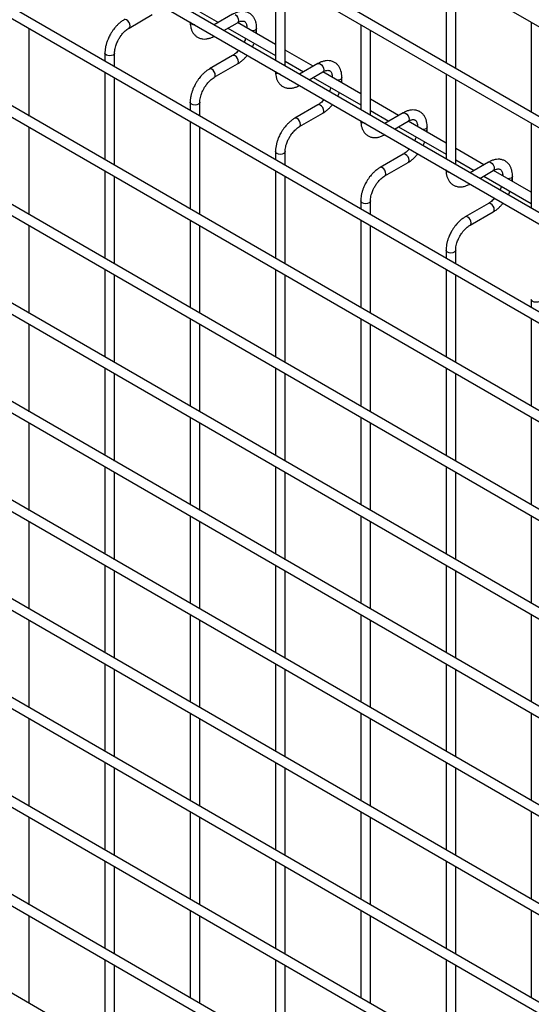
# Model space of a CAD drawing. Header units: inches. Extents: x 0.2 to 10.8, y 0.2 to 8.2.
# Tile 21 of 26: x 9.6 to 10.1, y 6.5 to 7.4. Entities that reach past the tile are written whole.
import ezdxf

# ---------------------------------------------------------------- set-up
doc = ezdxf.new("R2010")
doc.units = ezdxf.units.IN
doc.header["$MEASUREMENT"] = 0

msp = doc.modelspace()

# ---------------------------------------------------------------- linework, layer by layer
for p, q in [((8.97163, 8.02077), (10.53944, 7.11569)), ((8.97163, 7.92778), (10.53944, 7.0227)), ((10.54389, 7.0304), (8.97607, 7.93547)), ((8.97163, 7.83932), (10.53944, 6.93424)), ((10.44797, 6.99731), (9.06609, 7.79505)), ((10.54389, 6.85056), (8.97607, 7.75563)), ((8.97163, 7.74794), (10.53944, 6.84286)), ((10.54389, 6.75983), (8.97607, 7.66491)), ((8.97163, 7.65721), (10.53944, 6.75213)), ((8.97163, 7.56648), (10.53944, 6.6614)), ((10.54389, 6.6691), (8.97607, 7.57418)), ((8.97163, 7.47576), (10.53944, 6.57068)), ((10.54389, 6.57838), (8.97607, 7.48345)), ((9.84308, 7.4247), (9.84308, 7.34651)), ((10.00021, 7.42698), (10.00021, 7.34425)), ((10.0091, 7.33912), (10.0091, 7.42185)), ((9.85197, 7.34137), (9.85197, 7.41957)), ((8.97163, 7.38503), (10.53944, 6.47995)), ((10.54389, 6.48765), (8.97607, 7.39273)), ((9.70813, 7.37629), (9.72946, 7.3886)), ((9.7734, 7.39114), (9.79042, 7.38132)), ((9.80358, 7.38892), (9.7866, 7.37911)), ((9.61626, 7.29533), (9.61626, 7.3758)), ((9.79549, 7.37398), (9.80802, 7.38122)), ((9.79931, 7.37619), (9.84308, 7.35092)), ((9.84308, 7.36118), (9.80822, 7.38131)), ((9.82569, 7.37384), (9.82569, 7.37615)), ((9.92164, 7.37934), (9.92164, 7.30115)), ((10.07878, 7.38163), (10.07878, 7.2989)), ((9.93053, 7.29602), (9.93053, 7.37421)), ((9.68594, 7.35326), (9.68594, 7.34584)), ((9.69483, 7.34071), (9.69483, 7.35326)), ((9.80358, 7.35095), (9.78225, 7.33863)), ((9.87788, 7.34109), (9.85197, 7.35605)), ((9.78669, 7.33093), (9.80802, 7.34325)), ((9.85197, 7.34579), (9.86899, 7.33596)), ((9.88215, 7.34356), (9.86516, 7.33376)), ((9.68594, 7.33557), (9.68594, 7.25511)), ((9.69483, 7.24998), (9.69483, 7.33044)), ((9.87405, 7.32862), (9.88659, 7.33586)), ((9.87788, 7.33083), (9.92164, 7.30556)), ((9.92164, 7.31583), (9.88679, 7.33595)), ((9.90425, 7.32848), (9.90425, 7.3308)), ((10.00021, 7.33399), (10.00021, 7.25579)), ((10.0091, 7.25066), (10.0091, 7.32886)), ((9.76451, 7.30791), (9.76451, 7.30048)), ((9.7734, 7.29535), (9.7734, 7.30791)), ((9.88215, 7.30559), (9.86082, 7.29328)), ((9.95644, 7.29574), (9.93053, 7.3107)), ((8.97163, 7.2943), (10.53944, 6.38922)), ((10.54389, 6.39692), (8.97607, 7.302)), ((9.86526, 7.28558), (9.88659, 7.29789)), ((9.93053, 7.30043), (9.94755, 7.29061)), ((9.96071, 7.2982), (9.94373, 7.2884)), ((9.61626, 7.20461), (9.61626, 7.28507)), ((9.76451, 7.29022), (9.76451, 7.20975)), ((9.7734, 7.20462), (9.7734, 7.28509)), ((9.95262, 7.28327), (9.96516, 7.29051)), ((9.95644, 7.28547), (10.00021, 7.26021)), ((10.00021, 7.27047), (9.96536, 7.29059)), ((9.98282, 7.28313), (9.98282, 7.28544)), ((10.07878, 7.28863), (10.07878, 7.21044)), ((9.84308, 7.26255), (9.84308, 7.25512)), ((9.85197, 7.24999), (9.85197, 7.26255)), ((9.96071, 7.26023), (9.93938, 7.24792)), ((10.03501, 7.25038), (10.0091, 7.26534)), ((9.94383, 7.24022), (9.96516, 7.25254)), ((10.0091, 7.25508), (10.02612, 7.24525)), ((10.03928, 7.25285), (10.0223, 7.24304)), ((9.68594, 7.24485), (9.68594, 7.16438)), ((9.69483, 7.15925), (9.69483, 7.23971)), ((9.84308, 7.24486), (9.84308, 7.1644)), ((9.85197, 7.15927), (9.85197, 7.23973)), ((10.03119, 7.23791), (10.04373, 7.24515)), ((10.03501, 7.24012), (10.07878, 7.21485)), ((10.07878, 7.22512), (10.04392, 7.24524)), ((10.06139, 7.23777), (10.06139, 7.24008)), ((9.92164, 7.2172), (9.92164, 7.20977)), ((9.93053, 7.20464), (9.93053, 7.2172)), ((10.03928, 7.21488), (10.01795, 7.20256)), ((8.97163, 7.20358), (10.53944, 6.2985)), ((10.54389, 6.3062), (8.97607, 7.21127)), ((10.0224, 7.19487), (10.04373, 7.20718)), ((9.61626, 7.11388), (9.61626, 7.19434)), ((9.76451, 7.19949), (9.76451, 7.11903)), ((9.7734, 7.1139), (9.7734, 7.19436)), ((9.92164, 7.1995), (9.92164, 7.11904)), ((9.93053, 7.11391), (9.93053, 7.19437)), ((10.00021, 7.17184), (10.00021, 7.16441)), ((10.0091, 7.15928), (10.0091, 7.17184)), ((9.68594, 7.15412), (9.68594, 7.07366)), ((9.69483, 7.06852), (9.69483, 7.14899)), ((9.84308, 7.15413), (9.84308, 7.07367)), ((9.85197, 7.06854), (9.85197, 7.149)), ((10.00021, 7.15415), (10.00021, 7.07369)), ((10.0091, 7.06855), (10.0091, 7.14902)), ((10.07878, 7.12648), (10.07878, 7.11906)), ((8.97163, 7.11285), (10.53944, 6.20777)), ((10.54389, 6.21547), (8.97607, 7.12055)), ((9.61626, 7.02315), (9.61626, 7.10362)), ((9.76451, 7.10876), (9.76451, 7.0283)), ((9.7734, 7.02317), (9.7734, 7.10363)), ((9.92164, 7.10878), (9.92164, 7.02832)), ((9.93053, 7.02318), (9.93053, 7.10365)), ((10.07878, 7.10879), (10.07878, 7.02833)), ((9.68594, 7.06339), (9.68594, 6.98293)), ((9.69483, 6.9778), (9.69483, 7.05826)), ((9.84308, 7.06341), (9.84308, 6.98294)), ((9.85197, 6.97781), (9.85197, 7.05828)), ((10.00021, 7.06342), (10.00021, 6.98296)), ((10.0091, 6.97783), (10.0091, 7.05829)), ((8.97163, 7.02212), (10.53944, 6.11704)), ((10.54389, 6.12474), (8.97607, 7.02982)), ((9.61626, 6.93243), (9.61626, 7.01289)), ((9.76451, 7.01804), (9.76451, 6.93757)), ((9.7734, 6.93244), (9.7734, 7.01291)), ((9.92164, 7.01805), (9.92164, 6.93759)), ((9.93053, 6.93246), (9.93053, 7.01292)), ((10.07878, 7.01807), (10.07878, 6.9376)), ((9.68594, 6.97267), (9.68594, 6.8922)), ((9.69483, 6.88707), (9.69483, 6.96753)), ((9.84308, 6.97268), (9.84308, 6.89222)), ((9.85197, 6.88709), (9.85197, 6.96755)), ((10.00021, 6.9727), (10.00021, 6.89223)), ((10.0091, 6.8871), (10.0091, 6.96756)), ((8.97163, 6.9314), (10.53944, 6.02632)), ((10.54389, 6.03401), (8.97607, 6.93909)), ((9.61626, 6.8417), (9.61626, 6.92216)), ((9.76451, 6.92731), (9.76451, 6.84685)), ((9.7734, 6.84172), (9.7734, 6.92218)), ((9.92164, 6.92732), (9.92164, 6.84686)), ((9.93053, 6.84173), (9.93053, 6.92219)), ((10.07878, 6.92734), (10.07878, 6.84688)), ((9.68594, 6.88194), (9.68594, 6.80148)), ((9.69483, 6.79634), (9.69483, 6.87681)), ((9.84308, 6.88195), (9.84308, 6.80149)), ((9.85197, 6.79636), (9.85197, 6.87682)), ((10.00021, 6.88197), (10.00021, 6.80151)), ((10.0091, 6.79637), (10.0091, 6.87684)), ((10.54389, 5.94329), (8.97607, 6.84837)), ((9.61626, 6.75097), (9.61626, 6.83144)), ((9.76451, 6.83658), (9.76451, 6.75612)), ((9.7734, 6.75099), (9.7734, 6.83145)), ((9.92164, 6.8366), (9.92164, 6.75613)), ((9.93053, 6.751), (9.93053, 6.83147)), ((10.07878, 6.83661), (10.07878, 6.75615)), ((9.68594, 6.79121), (9.68594, 6.71075)), ((9.69483, 6.70562), (9.69483, 6.78608)), ((9.84308, 6.79123), (9.84308, 6.71076)), ((9.85197, 6.70563), (9.85197, 6.7861)), ((10.00021, 6.79124), (10.00021, 6.71078)), ((10.0091, 6.70565), (10.0091, 6.78611)), ((9.76451, 6.74586), (9.76451, 6.66539)), ((9.7734, 6.66026), (9.7734, 6.74072)), ((9.92164, 6.74587), (9.92164, 6.66541)), ((9.93053, 6.66028), (9.93053, 6.74074)), ((10.07878, 6.74589), (10.07878, 6.66542)), ((9.61626, 6.66025), (9.61626, 6.74071)), ((9.68594, 6.70049), (9.68594, 6.62002)), ((9.84308, 6.7005), (9.84308, 6.62004)), ((10.00021, 6.70052), (10.00021, 6.62005)), ((9.69483, 6.61489), (9.69483, 6.69535)), ((9.85197, 6.61491), (9.85197, 6.69537)), ((10.0091, 6.61492), (10.0091, 6.69538)), ((9.76451, 6.65513), (9.76451, 6.57467)), ((9.92164, 6.65514), (9.92164, 6.57468)), ((10.07878, 6.65516), (10.07878, 6.5747)), ((9.61626, 6.56952), (9.61626, 6.64998)), ((9.7734, 6.56954), (9.7734, 6.65)), ((9.93053, 6.56955), (9.93053, 6.65001)), ((9.68594, 6.60976), (9.68594, 6.5293)), ((9.84308, 6.60977), (9.84308, 6.52931)), ((10.00021, 6.60979), (10.00021, 6.52933)), ((9.69483, 6.52416), (9.69483, 6.60463)), ((9.85197, 6.52418), (9.85197, 6.60464)), ((10.0091, 6.52419), (10.0091, 6.60466)), ((9.76451, 6.5644), (9.76451, 6.48394)), ((9.92164, 6.56442), (9.92164, 6.48395)), ((10.07878, 6.56443), (10.07878, 6.48397)), ((9.61626, 6.47879), (9.61626, 6.55926)), ((9.7734, 6.47881), (9.7734, 6.55927)), ((9.93053, 6.47882), (9.93053, 6.55929)), ((9.68594, 6.51903), (9.68594, 6.43857)), ((9.84308, 6.51905), (9.84308, 6.43858)), ((10.00021, 6.51906), (10.00021, 6.4386)), ((9.69483, 6.43344), (9.69483, 6.5139)), ((9.85197, 6.43345), (9.85197, 6.51392)), ((10.0091, 6.43347), (10.0091, 6.51393))]:
    msp.add_line(p, q)
at = {"flags": 128}
for points in [[(9.7059, 7.38377), (9.7047, 7.38419), (9.70368, 7.38399), (9.70367, 7.38398)], [(9.8058, 7.3887), (9.807, 7.38773), (9.80802, 7.38635), (9.80871, 7.38478), (9.80894, 7.38325), (9.80871, 7.382), (9.80802, 7.38122), (9.80802, 7.38122)], [(9.70812, 7.37629), (9.70813, 7.37629), (9.70881, 7.37707), (9.70905, 7.37833), (9.70881, 7.37985), (9.70813, 7.38142), (9.70711, 7.3828), (9.7059, 7.38377)], [(9.76581, 7.3799), (9.76485, 7.38073), (9.76451, 7.3816)], [(9.76875, 7.37915), (9.76725, 7.37934), (9.76581, 7.3799)], [(9.82569, 7.37614), (9.82535, 7.37517), (9.82438, 7.37434), (9.82294, 7.37378), (9.82158, 7.37359)], [(9.69483, 7.35327), (9.69483, 7.35326), (9.69449, 7.35228), (9.69353, 7.35145), (9.69209, 7.35089), (9.69039, 7.3507), (9.68869, 7.35089), (9.68724, 7.35145), (9.68628, 7.35228), (9.68594, 7.35326), (9.68594, 7.35328)], [(9.80894, 7.34528), (9.80871, 7.34681), (9.80802, 7.34838), (9.807, 7.34976), (9.8058, 7.35073), (9.8046, 7.35114), (9.80358, 7.35095)], [(9.78447, 7.33841), (9.78327, 7.33883), (9.78225, 7.33863), (9.78224, 7.33862)], [(9.80802, 7.34325), (9.80802, 7.34325), (9.80871, 7.34403), (9.80894, 7.34528)], [(9.88215, 7.34356), (9.88317, 7.34376), (9.88437, 7.34334)], [(9.88437, 7.34334), (9.88557, 7.34237), (9.88659, 7.34099), (9.88727, 7.33942), (9.88751, 7.3379), (9.88727, 7.33665), (9.88659, 7.33586), (9.88659, 7.33586)], [(9.78669, 7.33093), (9.78669, 7.33093), (9.78737, 7.33172), (9.78761, 7.33297), (9.78737, 7.3345), (9.78669, 7.33607), (9.78567, 7.33744), (9.78447, 7.33841)], [(9.84438, 7.33454), (9.84342, 7.33538), (9.84308, 7.33624)], [(9.84732, 7.33379), (9.84582, 7.33399), (9.84438, 7.33454)], [(9.90425, 7.33078), (9.90391, 7.32981), (9.90295, 7.32898), (9.90151, 7.32842), (9.90015, 7.32824)], [(9.7734, 7.30792), (9.7734, 7.30791), (9.77306, 7.30693), (9.7721, 7.30609), (9.77065, 7.30554), (9.76895, 7.30534), (9.76725, 7.30554), (9.76581, 7.30609), (9.76485, 7.30693), (9.76451, 7.30791), (9.76451, 7.30792)], [(9.88751, 7.29993), (9.88727, 7.30145), (9.88659, 7.30302), (9.88557, 7.3044), (9.88437, 7.30537), (9.88317, 7.30579), (9.88215, 7.30559)], [(9.86304, 7.29306), (9.86184, 7.29347), (9.86082, 7.29328), (9.8608, 7.29327)], [(9.88659, 7.29789), (9.88659, 7.29789), (9.88727, 7.29868), (9.88751, 7.29993)], [(9.96071, 7.2982), (9.96173, 7.2984), (9.96294, 7.29798)], [(9.96294, 7.29798), (9.96414, 7.29701), (9.96516, 7.29564), (9.96584, 7.29407), (9.96608, 7.29254), (9.96584, 7.29129), (9.96516, 7.29051), (9.96516, 7.29051)], [(9.86525, 7.28557), (9.86526, 7.28558), (9.86594, 7.28636), (9.86618, 7.28761), (9.86594, 7.28914), (9.86526, 7.29071), (9.86424, 7.29209), (9.86304, 7.29306)], [(9.92295, 7.28919), (9.92198, 7.29002), (9.92165, 7.29088)], [(9.92588, 7.28844), (9.92439, 7.28863), (9.92295, 7.28919)], [(9.98282, 7.28543), (9.98248, 7.28446), (9.98152, 7.28363), (9.98008, 7.28307), (9.97872, 7.28288)], [(9.85197, 7.26256), (9.85197, 7.26255), (9.85163, 7.26157), (9.85066, 7.26074), (9.84922, 7.26018), (9.84752, 7.25999), (9.84582, 7.26018), (9.84438, 7.26074), (9.84342, 7.26157), (9.84308, 7.26255), (9.84308, 7.26256)], [(9.96608, 7.25457), (9.96584, 7.2561), (9.96516, 7.25767), (9.96414, 7.25904), (9.96294, 7.26001), (9.96173, 7.26043), (9.96071, 7.26023)], [(9.94161, 7.2477), (9.9404, 7.24812), (9.93938, 7.24792), (9.93937, 7.24791)], [(9.96516, 7.25254), (9.96516, 7.25254), (9.96584, 7.25332), (9.96608, 7.25457)], [(10.03928, 7.25285), (10.0403, 7.25305), (10.0415, 7.25263)], [(10.0415, 7.25263), (10.04271, 7.25166), (10.04373, 7.25028), (10.04441, 7.24871), (10.04465, 7.24718), (10.04441, 7.24593), (10.04373, 7.24515), (10.04373, 7.24515)], [(9.94382, 7.24022), (9.94383, 7.24022), (9.94451, 7.24101), (9.94475, 7.24226), (9.94451, 7.24378), (9.94383, 7.24535), (9.94281, 7.24673), (9.94161, 7.2477)], [(10.00151, 7.24383), (10.00055, 7.24466), (10.00022, 7.24553)], [(10.00445, 7.24308), (10.00296, 7.24327), (10.00151, 7.24383)], [(10.06139, 7.24007), (10.06105, 7.2391), (10.06009, 7.23827), (10.05864, 7.23771), (10.05728, 7.23753)], [(9.93053, 7.2172), (9.93053, 7.2172), (9.9302, 7.21621), (9.92923, 7.21538), (9.92779, 7.21482), (9.92609, 7.21463), (9.92439, 7.21482), (9.92295, 7.21538), (9.92198, 7.21621), (9.92164, 7.2172), (9.92164, 7.21721)], [(10.04465, 7.20922), (10.04441, 7.21074), (10.04373, 7.21231), (10.04271, 7.21369), (10.0415, 7.21466), (10.0403, 7.21508), (10.03928, 7.21488)], [(10.04373, 7.20718), (10.04373, 7.20718), (10.04441, 7.20796), (10.04465, 7.20922)], [(10.02017, 7.20234), (10.01897, 7.20276), (10.01795, 7.20256), (10.01794, 7.20256)], [(10.02239, 7.19486), (10.0224, 7.19487), (10.02308, 7.19565), (10.02332, 7.1969), (10.02308, 7.19843), (10.0224, 7.2), (10.02138, 7.20137), (10.02017, 7.20234)], [(10.0091, 7.17185), (10.0091, 7.17184), (10.00876, 7.17086), (10.0078, 7.17002), (10.00636, 7.16947), (10.00466, 7.16927), (10.00296, 7.16947), (10.00151, 7.17002), (10.00055, 7.17086), (10.00021, 7.17184), (10.00021, 7.17185)], [(10.08767, 7.12649), (10.08767, 7.12648), (10.08733, 7.1255), (10.08637, 7.12467), (10.08492, 7.12411), (10.08322, 7.12392), (10.08152, 7.12411), (10.08008, 7.12467), (10.07912, 7.1255), (10.07878, 7.12648), (10.07878, 7.1265)]]:
    msp.add_lwpolyline(points, dxfattribs=at)
for centre in [(9.82323, 7.37422), (9.9018, 7.32887), (9.98037, 7.28351), (10.05893, 7.23816)]:
    msp.add_arc(centre, 0.00249, 296.52336, 350.80925)
for points, knots in [([(9.82565, 7.37614), (9.82565, 7.37679), (9.82565, 7.37843), (9.82524, 7.3809), (9.82446, 7.38352), (9.82325, 7.38592), (9.82161, 7.38803), (9.81951, 7.38977), (9.81694, 7.39104), (9.81407, 7.39166), (9.81108, 7.39162), (9.80814, 7.39099), (9.80561, 7.39006), (9.80412, 7.38918), (9.80359, 7.38886)], [0, 0, 0, 0, 0.055592, 0.138527, 0.222447, 0.30698, 0.392218, 0.479262, 0.570513, 0.669513, 0.760726, 0.854051, 0.947574, 1, 1, 1, 1]), ([(9.70369, 7.38393), (9.70332, 7.38374), (9.70204, 7.38305), (9.69999, 7.38148), (9.69763, 7.37938), (9.69569, 7.37729), (9.69401, 7.37522), (9.69249, 7.37312), (9.69156, 7.37157), (9.69108, 7.37078)], [0, 0, 0, 0, 0.076054, 0.263021, 0.437352, 0.597786, 0.719603, 0.857444, 1, 1, 1, 1]), ([(9.69878, 7.36633), (9.6994, 7.36733), (9.70026, 7.36874), (9.70172, 7.37063), (9.703, 7.37213), (9.70458, 7.3737), (9.70622, 7.37505), (9.70743, 7.37592), (9.70804, 7.37623), (9.70812, 7.37627)], [0, 0, 0, 0, 0.233186, 0.328025, 0.483332, 0.641352, 0.807119, 0.975755, 1, 1, 1, 1]), ([(9.76455, 7.38173), (9.76455, 7.38108), (9.76455, 7.37945), (9.76494, 7.37699), (9.76572, 7.37436), (9.76692, 7.37195), (9.76856, 7.36983), (9.77065, 7.36808), (9.77322, 7.36679), (9.77608, 7.36616), (9.77907, 7.36618), (9.78202, 7.36679), (9.78458, 7.36772), (9.78611, 7.36862), (9.78669, 7.36896)], [0, 0, 0, 0, 0.054399, 0.137173, 0.220932, 0.305308, 0.390376, 0.477209, 0.568163, 0.66675, 0.757718, 0.850824, 0.944202, 1, 1, 1, 1]), ([(9.80802, 7.3812), (9.80849, 7.38146), (9.80951, 7.38202), (9.81094, 7.38251), (9.81226, 7.38275), (9.81336, 7.38272), (9.81429, 7.38246), (9.81501, 7.382), (9.81571, 7.38114), (9.81629, 7.37993), (9.81666, 7.37828), (9.81684, 7.37698), (9.81679, 7.37619), (9.81679, 7.37615)], [0, 0, 0, 0, 0.076341, 0.164647, 0.254489, 0.348472, 0.453572, 0.589697, 0.695681, 0.796643, 0.895926, 0.994247, 1, 1, 1, 1]), ([(9.69108, 7.37078), (9.6904, 7.36952), (9.68944, 7.36774), (9.6883, 7.36503), (9.68747, 7.3627), (9.6867, 7.35994), (9.68618, 7.35709), (9.68593, 7.35484), (9.68597, 7.35359), (9.68598, 7.35328)], [0, 0, 0, 0, 0.22114, 0.311302, 0.459898, 0.612592, 0.774999, 0.943044, 1, 1, 1, 1]), ([(9.69484, 7.35327), (9.69486, 7.35392), (9.69489, 7.35528), (9.69529, 7.35758), (9.69588, 7.35981), (9.69661, 7.36188), (9.69751, 7.364), (9.69831, 7.36547), (9.69878, 7.36633)], [0, 0, 0, 0, 0.169323, 0.3523726, 0.5340519, 0.6675763, 0.8056351, 1, 1, 1, 1]), ([(9.81555, 7.36681), (9.81537, 7.36629), (9.81497, 7.36513), (9.81448, 7.36392), (9.81413, 7.36327), (9.81411, 7.36323)], [0, 0, 0, 0, 0.438922, 0.964949, 1, 1, 1, 1]), ([(9.82553, 7.37132), (9.82559, 7.37185), (9.8257, 7.37271), (9.82566, 7.37352), (9.82565, 7.37382)], [0, 0, 0, 0, 0.629491, 1, 1, 1, 1]), ([(9.82179, 7.35879), (9.82204, 7.35926), (9.82256, 7.36024), (9.82306, 7.36143), (9.82331, 7.36213), (9.82337, 7.3623)], [0, 0, 0, 0, 0.408976, 0.858362, 1, 1, 1, 1]), ([(9.80924, 7.35578), (9.80905, 7.35555), (9.80836, 7.35475), (9.80709, 7.35352), (9.80545, 7.35216), (9.80425, 7.35131), (9.80365, 7.351), (9.80359, 7.35096)], [0, 0, 0, 0, 0.106378, 0.380972, 0.668987, 0.961945, 1, 1, 1, 1]), ([(9.80802, 7.3433), (9.80842, 7.34352), (9.80973, 7.34423), (9.8118, 7.34582), (9.81413, 7.34792), (9.81585, 7.34976), (9.81676, 7.3509), (9.81705, 7.35127)], [0, 0, 0, 0, 0.12332, 0.400048, 0.657251, 0.892098, 1, 1, 1, 1]), ([(9.90422, 7.33078), (9.90422, 7.33144), (9.90421, 7.33307), (9.90381, 7.33554), (9.90303, 7.33816), (9.90182, 7.34056), (9.90018, 7.34268), (9.89808, 7.34442), (9.8955, 7.34569), (9.89264, 7.3463), (9.88965, 7.34627), (9.8867, 7.34563), (9.88418, 7.3447), (9.88269, 7.34382), (9.88216, 7.3435)], [0, 0, 0, 0, 0.055592, 0.138527, 0.222447, 0.30698, 0.392218, 0.479262, 0.570513, 0.669513, 0.760726, 0.854051, 0.947574, 1, 1, 1, 1]), ([(9.78226, 7.33858), (9.78189, 7.33838), (9.7806, 7.33769), (9.77855, 7.33612), (9.7762, 7.33403), (9.77426, 7.33194), (9.77258, 7.32987), (9.77106, 7.32777), (9.77013, 7.32621), (9.76965, 7.32542)], [0, 0, 0, 0, 0.076054, 0.263021, 0.437352, 0.597786, 0.719603, 0.857444, 1, 1, 1, 1]), ([(9.77735, 7.32098), (9.77796, 7.32198), (9.77883, 7.32339), (9.78028, 7.32528), (9.78157, 7.32677), (9.78314, 7.32834), (9.78479, 7.32969), (9.786, 7.33056), (9.78661, 7.33088), (9.78669, 7.33092)], [0, 0, 0, 0, 0.233186, 0.328025, 0.483332, 0.641352, 0.807119, 0.975755, 1, 1, 1, 1]), ([(9.84311, 7.33637), (9.84311, 7.33573), (9.84311, 7.3341), (9.84351, 7.33163), (9.84429, 7.32901), (9.84549, 7.3266), (9.84713, 7.32447), (9.84922, 7.32272), (9.85179, 7.32144), (9.85465, 7.3208), (9.85764, 7.32082), (9.86059, 7.32143), (9.86315, 7.32237), (9.86468, 7.32327), (9.86525, 7.3236)], [0, 0, 0, 0, 0.054399, 0.137173, 0.220932, 0.305308, 0.390376, 0.477209, 0.568163, 0.66675, 0.757718, 0.850824, 0.944202, 1, 1, 1, 1]), ([(9.88659, 7.33585), (9.88706, 7.33611), (9.88808, 7.33667), (9.88951, 7.33715), (9.89083, 7.33739), (9.89193, 7.33736), (9.89286, 7.33711), (9.89358, 7.33664), (9.89428, 7.33578), (9.89486, 7.33457), (9.89523, 7.33293), (9.89541, 7.33163), (9.89536, 7.33083), (9.89536, 7.33079)], [0, 0, 0, 0, 0.076341, 0.164647, 0.254489, 0.348472, 0.453572, 0.589697, 0.695681, 0.796643, 0.895926, 0.994247, 1, 1, 1, 1]), ([(9.76965, 7.32542), (9.76897, 7.32416), (9.76801, 7.32239), (9.76687, 7.31967), (9.76603, 7.31735), (9.76527, 7.31458), (9.76475, 7.31173), (9.7645, 7.30948), (9.76454, 7.30824), (9.76455, 7.30792)], [0, 0, 0, 0, 0.22114, 0.311302, 0.459898, 0.612592, 0.774999, 0.943044, 1, 1, 1, 1]), ([(9.77341, 7.30792), (9.77343, 7.30857), (9.77346, 7.30992), (9.77386, 7.31223), (9.77445, 7.31446), (9.77518, 7.31652), (9.77608, 7.31865), (9.77688, 7.32012), (9.77735, 7.32098)], [0, 0, 0, 0, 0.169323, 0.3523726, 0.5340519, 0.6675763, 0.8056351, 1, 1, 1, 1]), ([(9.89412, 7.32145), (9.89394, 7.32093), (9.89353, 7.31978), (9.89305, 7.31857), (9.8927, 7.31791), (9.89268, 7.31787)], [0, 0, 0, 0, 0.438922, 0.964949, 1, 1, 1, 1]), ([(9.90409, 7.32596), (9.90416, 7.3265), (9.90426, 7.32736), (9.90423, 7.32817), (9.90422, 7.32847)], [0, 0, 0, 0, 0.629491, 1, 1, 1, 1]), ([(9.90036, 7.31344), (9.90061, 7.3139), (9.90113, 7.31489), (9.90163, 7.31607), (9.90188, 7.31677), (9.90193, 7.31694)], [0, 0, 0, 0, 0.408976, 0.858362, 1, 1, 1, 1]), ([(9.8878, 7.31042), (9.88761, 7.3102), (9.88693, 7.30939), (9.88566, 7.30816), (9.88402, 7.30681), (9.88282, 7.30595), (9.88222, 7.30564), (9.88215, 7.30561)], [0, 0, 0, 0, 0.106378, 0.380972, 0.668987, 0.961945, 1, 1, 1, 1]), ([(9.88658, 7.29795), (9.88699, 7.29817), (9.8883, 7.29888), (9.89037, 7.30047), (9.89269, 7.30257), (9.89442, 7.3044), (9.89533, 7.30555), (9.89562, 7.30591)], [0, 0, 0, 0, 0.12332, 0.400048, 0.657251, 0.892098, 1, 1, 1, 1]), ([(9.98278, 7.28542), (9.98278, 7.28608), (9.98278, 7.28772), (9.98238, 7.29019), (9.98159, 7.29281), (9.98039, 7.29521), (9.97874, 7.29732), (9.97664, 7.29906), (9.97407, 7.30033), (9.97121, 7.30095), (9.96822, 7.30091), (9.96527, 7.30028), (9.96275, 7.29935), (9.96126, 7.29847), (9.96072, 7.29815)], [0, 0, 0, 0, 0.055592, 0.138527, 0.222447, 0.30698, 0.392218, 0.479262, 0.570513, 0.669513, 0.760726, 0.854051, 0.947574, 1, 1, 1, 1]), ([(9.86082, 7.29322), (9.86045, 7.29302), (9.85917, 7.29233), (9.85712, 7.29077), (9.85477, 7.28867), (9.85282, 7.28658), (9.85114, 7.28451), (9.84963, 7.28241), (9.84869, 7.28086), (9.84822, 7.28007)], [0, 0, 0, 0, 0.076054, 0.263021, 0.437352, 0.597786, 0.719603, 0.857444, 1, 1, 1, 1]), ([(9.85591, 7.27562), (9.85653, 7.27662), (9.8574, 7.27803), (9.85885, 7.27992), (9.86013, 7.28142), (9.86171, 7.28299), (9.86336, 7.28434), (9.86457, 7.28521), (9.86518, 7.28552), (9.86525, 7.28556)], [0, 0, 0, 0, 0.233186, 0.328025, 0.483332, 0.641352, 0.807119, 0.975755, 1, 1, 1, 1]), ([(9.92168, 7.29102), (9.92168, 7.29037), (9.92168, 7.28874), (9.92208, 7.28628), (9.92286, 7.28365), (9.92406, 7.28124), (9.92569, 7.27912), (9.92779, 7.27736), (9.93035, 7.27608), (9.93321, 7.27545), (9.9362, 7.27547), (9.93915, 7.27608), (9.94172, 7.27701), (9.94325, 7.27791), (9.94382, 7.27825)], [0, 0, 0, 0, 0.054399, 0.137173, 0.220932, 0.305308, 0.390376, 0.477209, 0.568163, 0.66675, 0.757718, 0.850824, 0.944202, 1, 1, 1, 1]), ([(9.96516, 7.29049), (9.96563, 7.29075), (9.96665, 7.29131), (9.96807, 7.29179), (9.96939, 7.29204), (9.9705, 7.29201), (9.97142, 7.29175), (9.97214, 7.29128), (9.97285, 7.29042), (9.97343, 7.28922), (9.9738, 7.28757), (9.97397, 7.28627), (9.97393, 7.28548), (9.97392, 7.28543)], [0, 0, 0, 0, 0.0763405, 0.1646466, 0.2544891, 0.3484721, 0.4535719, 0.5896971, 0.6956808, 0.7966431, 0.8959258, 0.9942469, 1, 1, 1, 1]), ([(9.84822, 7.28007), (9.84753, 7.27881), (9.84657, 7.27703), (9.84544, 7.27432), (9.8446, 7.27199), (9.84383, 7.26922), (9.84332, 7.26638), (9.84306, 7.26412), (9.8431, 7.26288), (9.84311, 7.26257)], [0, 0, 0, 0, 0.22114, 0.311302, 0.459898, 0.612592, 0.774999, 0.943044, 1, 1, 1, 1]), ([(9.85198, 7.26256), (9.852, 7.26321), (9.85203, 7.26456), (9.85242, 7.26687), (9.85301, 7.2691), (9.85375, 7.27117), (9.85465, 7.27329), (9.85545, 7.27476), (9.85591, 7.27562)], [0, 0, 0, 0, 0.169323, 0.352373, 0.534052, 0.667576, 0.805635, 1, 1, 1, 1]), ([(9.97269, 7.2761), (9.9725, 7.27557), (9.9721, 7.27442), (9.97161, 7.27321), (9.97127, 7.27256), (9.97125, 7.27251)], [0, 0, 0, 0, 0.438922, 0.964949, 1, 1, 1, 1]), ([(9.98266, 7.2806), (9.98273, 7.28114), (9.98283, 7.282), (9.9828, 7.28281), (9.98278, 7.28311)], [0, 0, 0, 0, 0.629491, 1, 1, 1, 1]), ([(9.97893, 7.26808), (9.97917, 7.26855), (9.97969, 7.26953), (9.9802, 7.27071), (9.98044, 7.27142), (9.9805, 7.27159)], [0, 0, 0, 0, 0.408976, 0.858362, 1, 1, 1, 1]), ([(9.96637, 7.26507), (9.96618, 7.26484), (9.9655, 7.26403), (9.96422, 7.2628), (9.96259, 7.26145), (9.96139, 7.26059), (9.96079, 7.26029), (9.96072, 7.26025)], [0, 0, 0, 0, 0.106378, 0.380972, 0.668987, 0.961945, 1, 1, 1, 1]), ([(9.96515, 7.25259), (9.96556, 7.25281), (9.96687, 7.25352), (9.96894, 7.25511), (9.97126, 7.25721), (9.97299, 7.25904), (9.9739, 7.26019), (9.97419, 7.26055)], [0, 0, 0, 0, 0.12332, 0.400048, 0.657251, 0.892098, 1, 1, 1, 1]), ([(10.06135, 7.24007), (10.06135, 7.24073), (10.06135, 7.24236), (10.06095, 7.24483), (10.06016, 7.24745), (10.05895, 7.24985), (10.05731, 7.25196), (10.05521, 7.25371), (10.05264, 7.25498), (10.04977, 7.25559), (10.04678, 7.25555), (10.04384, 7.25492), (10.04132, 7.25399), (10.03983, 7.25311), (10.03929, 7.25279)], [0, 0, 0, 0, 0.0555917, 0.1385273, 0.2224467, 0.3069802, 0.3922177, 0.479262, 0.5705133, 0.6695129, 0.7607256, 0.8540506, 0.947574, 1, 1, 1, 1]), ([(9.93939, 7.24787), (9.93902, 7.24767), (9.93774, 7.24698), (9.93569, 7.24541), (9.93333, 7.24331), (9.93139, 7.24123), (9.92971, 7.23915), (9.9282, 7.23705), (9.92726, 7.2355), (9.92678, 7.23471)], [0, 0, 0, 0, 0.076054, 0.263021, 0.437352, 0.597786, 0.719603, 0.857444, 1, 1, 1, 1]), ([(9.93448, 7.23027), (9.9351, 7.23127), (9.93597, 7.23267), (9.93742, 7.23457), (9.9387, 7.23606), (9.94028, 7.23763), (9.94192, 7.23898), (9.94314, 7.23985), (9.94375, 7.24016), (9.94382, 7.2402)], [0, 0, 0, 0, 0.233186, 0.328025, 0.483332, 0.641352, 0.807119, 0.975755, 1, 1, 1, 1]), ([(10.00025, 7.24566), (10.00025, 7.24501), (10.00025, 7.24339), (10.00065, 7.24092), (10.00142, 7.23829), (10.00263, 7.23589), (10.00426, 7.23376), (10.00635, 7.23201), (10.00892, 7.23072), (10.01178, 7.23009), (10.01477, 7.23011), (10.01772, 7.23072), (10.02028, 7.23166), (10.02182, 7.23255), (10.02239, 7.23289)], [0, 0, 0, 0, 0.054399, 0.137173, 0.220932, 0.305308, 0.390376, 0.477209, 0.568163, 0.66675, 0.757718, 0.850824, 0.944202, 1, 1, 1, 1]), ([(10.04372, 7.24513), (10.0442, 7.24539), (10.04522, 7.24595), (10.04664, 7.24644), (10.04796, 7.24668), (10.04907, 7.24665), (10.04999, 7.24639), (10.05071, 7.24593), (10.05141, 7.24507), (10.05199, 7.24386), (10.05237, 7.24222), (10.05254, 7.24091), (10.05249, 7.24012), (10.05249, 7.24008)], [0, 0, 0, 0, 0.0763405, 0.1646466, 0.2544891, 0.3484721, 0.4535719, 0.5896971, 0.6956808, 0.7966431, 0.8959258, 0.9942469, 1, 1, 1, 1]), ([(9.92678, 7.23471), (9.9261, 7.23345), (9.92514, 7.23168), (9.924, 7.22896), (9.92317, 7.22663), (9.9224, 7.22387), (9.92188, 7.22102), (9.92163, 7.21877), (9.92167, 7.21752), (9.92168, 7.21721)], [0, 0, 0, 0, 0.22114, 0.311302, 0.459898, 0.612592, 0.774999, 0.943044, 1, 1, 1, 1]), ([(9.93055, 7.21721), (9.93056, 7.21786), (9.9306, 7.21921), (9.93099, 7.22151), (9.93158, 7.22375), (9.93232, 7.22581), (9.93321, 7.22794), (9.93401, 7.22941), (9.93448, 7.23027)], [0, 0, 0, 0, 0.169323, 0.3523726, 0.5340519, 0.6675763, 0.8056351, 1, 1, 1, 1]), ([(10.05125, 7.23074), (10.05107, 7.23022), (10.05067, 7.22907), (10.05018, 7.22786), (10.04984, 7.2272), (10.04982, 7.22716)], [0, 0, 0, 0, 0.438922, 0.964949, 1, 1, 1, 1]), ([(10.06123, 7.23525), (10.06129, 7.23579), (10.0614, 7.23664), (10.06136, 7.23745), (10.06135, 7.23775)], [0, 0, 0, 0, 0.629491, 1, 1, 1, 1]), ([(10.05749, 7.22273), (10.05774, 7.22319), (10.05826, 7.22418), (10.05876, 7.22536), (10.05901, 7.22606), (10.05907, 7.22623)], [0, 0, 0, 0, 0.408976, 0.858362, 1, 1, 1, 1]), ([(10.04494, 7.21971), (10.04475, 7.21948), (10.04407, 7.21868), (10.04279, 7.21745), (10.04116, 7.21609), (10.03996, 7.21524), (10.03936, 7.21493), (10.03929, 7.2149)], [0, 0, 0, 0, 0.106378, 0.380972, 0.668987, 0.961945, 1, 1, 1, 1]), ([(10.04372, 7.20724), (10.04412, 7.20746), (10.04543, 7.20817), (10.0475, 7.20976), (10.04983, 7.21185), (10.05155, 7.21369), (10.05247, 7.21484), (10.05275, 7.2152)], [0, 0, 0, 0, 0.12332, 0.400048, 0.657251, 0.892098, 1, 1, 1, 1]), ([(10.01796, 7.20251), (10.01759, 7.20231), (10.01631, 7.20162), (10.01426, 7.20005), (10.0119, 7.19796), (10.00996, 7.19587), (10.00828, 7.1938), (10.00676, 7.1917), (10.00583, 7.19014), (10.00535, 7.18935)], [0, 0, 0, 0, 0.076054, 0.263021, 0.437352, 0.597786, 0.719603, 0.857444, 1, 1, 1, 1]), ([(10.01305, 7.18491), (10.01367, 7.18591), (10.01453, 7.18732), (10.01599, 7.18921), (10.01727, 7.1907), (10.01885, 7.19227), (10.02049, 7.19363), (10.0217, 7.1945), (10.02231, 7.19481), (10.02239, 7.19485)], [0, 0, 0, 0, 0.2331862, 0.328025, 0.4833317, 0.6413519, 0.8071191, 0.9757554, 1, 1, 1, 1]), ([(10.00535, 7.18935), (10.00467, 7.18809), (10.00371, 7.18632), (10.00257, 7.18361), (10.00173, 7.18128), (10.00097, 7.17851), (10.00045, 7.17567), (10.0002, 7.17341), (10.00024, 7.17217), (10.00025, 7.17185)], [0, 0, 0, 0, 0.22114, 0.311302, 0.459898, 0.612592, 0.774999, 0.943044, 1, 1, 1, 1]), ([(10.00911, 7.17185), (10.00913, 7.1725), (10.00916, 7.17385), (10.00956, 7.17616), (10.01015, 7.17839), (10.01088, 7.18045), (10.01178, 7.18258), (10.01258, 7.18405), (10.01305, 7.18491)], [0, 0, 0, 0, 0.169323, 0.352373, 0.534052, 0.667576, 0.805635, 1, 1, 1, 1])]:
    msp.add_open_spline(points, degree=3, knots=knots)

doc.saveas('drawing.dxf')
